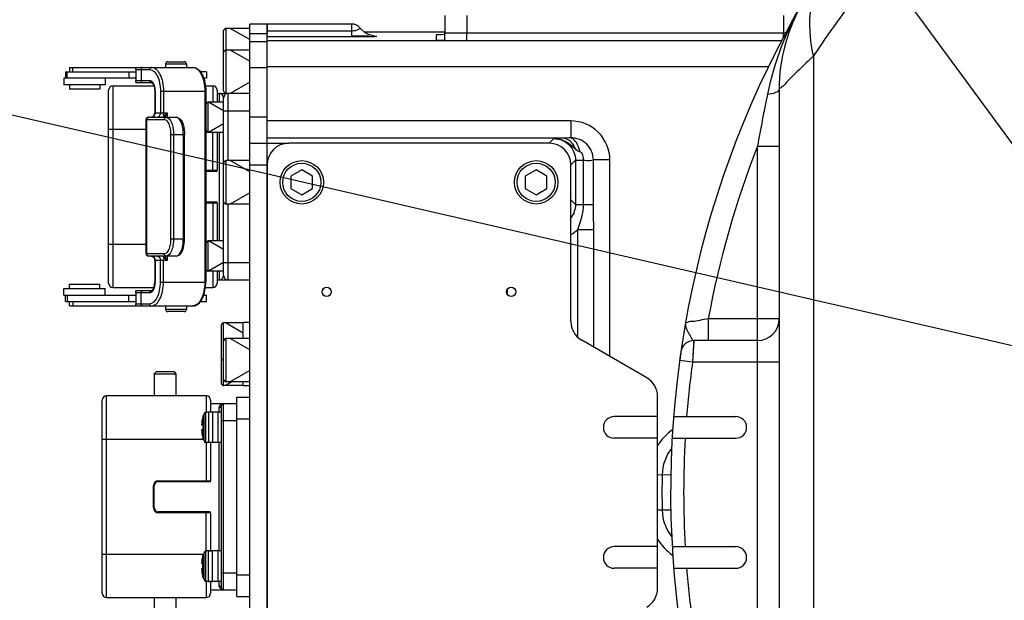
# Model space of a CAD drawing. Header units: millimetres. Extents: x 0 to 9512, y 0 to 6728.
# Tile 44 of 119: x 4498 to 4725, y 1335 to 1468. Entities that reach past the tile are written whole.
import ezdxf

# ---------------------------------------------------------------- set-up
doc = ezdxf.new("R2010")
doc.units = ezdxf.units.MM
doc.header["$LTSCALE"] = 523.16
doc.layers.get('0').update_dxf_attribs({"linetype": 'CONTINUOUS'})
for name, color, linetype in [('304103000034DXF_CONTINUOUS_LINE', 7, 'CONTINUOUS'), ('304103000046DXF_CONTINUOUS_LINE', 7, 'CONTINUOUS'), ('304105000066DXF_CONTINUOUS_LINE', 7, 'CONTINUOUS'), ('304105000083DXF_CONTINUOUS_LINE', 7, 'CONTINUOUS'), ('304105000239DXF_CONTINUOUS_LINE', 7, 'CONTINUOUS'), ('304105000241DXF_CONTINUOUS_LINE', 7, 'CONTINUOUS'), ('304105000338DXF_CONTINUOUS_LINE', 7, 'CONTINUOUS'), ('304106000002DXF_CONTINUOUS_LINE', 7, 'CONTINUOUS'), ('304106000031DXF_CONTINUOUS_LINE', 7, 'CONTINUOUS'), ('304110000234DXF_CONTINUOUS_LINE', 7, 'CONTINUOUS'), ('304204000093DXF_CONTINUOUS_LINE', 7, 'CONTINUOUS'), ('501023000017DXF_CONTINUOUS_LINE', 7, 'CONTINUOUS'), ('501023000027DXF_CONTINUOUS_LINE', 7, 'CONTINUOUS'), ('501023000069DXF_CONTINUOUS_LINE', 7, 'CONTINUOUS'), ('运动范围_DXF_DIMENSION', 7, 'CONTINUOUS')]:
    doc.layers.add(name, color=color, linetype=linetype)
doc.styles.get("Standard").update_dxf_attribs({"font": 'txt', "width": 0.7})
doc.dimstyles.new('DIMSTYLE_18', dxfattribs={"dimtxt": 80, "dimasz": 48, "dimexe": 1, "dimexo": 0, "dimgap": 5, "dimtad": 0, "dimtih": 1, "dimtoh": 1, "dimdec": 1, "dimdsep": 46, "dimtxsty": 'Standard', "dimblk": '_FILLED', "dimblk1": '_FILLED', "dimblk2": '_FILLED', "dimcen": 0.09, "dimclrt": 5, "dimazin": 2, "dimtp": 0.5, "dimtm": 0.5, "dimtfac": 1, "dimtdec": 65535, "dimtofl": 0, "dimtmove": 0, "dimatfit": 3, "dimldrblk": '_FILLED', "dimfxl": 0, "dimtolj": 1, "dimarcsym": 0})

# ---------------------------------------------------------------- blocks, each defined once
blk = doc.blocks.new('*D31')
at = {"layer": '运动范围_DXF_DIMENSION', "color": 2, "linetype": 'Continuous', "transparency": 16777216}
for start, end in [(287.44548, 360), (193, 261.80631)]:
    blk.add_arc((4873.14, 1359.38), 660.06, start, end, dxfattribs=at)
for points in [[(5539.45, 1311.12), (5533.2, 1359.38), (5523.46, 1311.71)], [(4250.21, 1166.64), (4230, 1210.9), (4234.76, 1162.47)]]:
    blk.add_solid(points, dxfattribs=at)
blk = doc.blocks.new('_FILLED')
at = {"color": 0, "linetype": 'ByBlock'}
blk.add_solid([(0, 0), (-1, 0.1667), (-1, -0.1667)], dxfattribs=at)
blk = doc.blocks.new('*D32')
at = {"layer": '运动范围_DXF_DIMENSION', "color": 2, "linetype": 'Continuous', "transparency": 16777216}
for start, end in [(96.57992, 167), (0, 73.31154)]:
    blk.add_arc((4873.14, 1359.38), 726.7, start, end, dxfattribs=at)
for points in [[(4169.67, 1571.3), (4165.06, 1522.86), (4185.13, 1567.19)], [(5590.26, 1407.09), (5599.84, 1359.38), (5606.25, 1407.62)]]:
    blk.add_solid(points, dxfattribs=at)

msp = doc.modelspace()

# ---------------------------------------------------------------- linework, layer by layer
at = {"color": 2, "linetype": 'Continuous'}
msp.add_line((4873.138, 1359.384), (2923.423, 1809.511), dxfattribs=at)
msp.add_circle((4873.138, 1359.384), 460.97, dxfattribs=at)
at = {"layer": '304103000034DXF_CONTINUOUS_LINE', "color": 9, "linetype": 'Continuous'}
for p, q in [((4699.944, 1476.365), (4727.104, 1439.422)), ((4681.087, 1460.025), (4681.087, 1258.743)), ((4668.138, 1279.54), (4668.138, 1439.227)), ((4668.138, 1439.227), (4673.138, 1439.227)), ((4656.805, 1399.384), (4656.805, 1394.384)), ((4673.138, 1399.384), (4656.805, 1399.384)), ((4653.456, 1394.384), (4653.174, 1389.384)), ((4653.259, 1390.93), (4653.174, 1389.384)), ((4653.174, 1389.384), (4650.202, 1389.789)), ((4673.138, 1389.384), (4653.174, 1389.384))]:
    msp.add_line(p, q, dxfattribs=at)
at = {"layer": '304103000034DXF_CONTINUOUS_LINE', "color": 7, "linetype": 'Continuous'}
for p, q in [((4673.138, 1452.255), (4673.138, 1266.513)), ((4668.138, 1394.384), (4653.456, 1394.384)), ((4648.819, 1376.884), (4663.138, 1376.884)), ((4648.485, 1371.884), (4663.138, 1371.884)), ((4648.485, 1346.884), (4663.138, 1346.884)), ((4648.819, 1341.884), (4663.138, 1341.884))]:
    msp.add_line(p, q, dxfattribs=at)
at = {"layer": '304103000034DXF_CONTINUOUS_LINE', "color": 9, "linetype": 'Continuous'}
msp.add_lwpolyline([(4653.442, 1394.14), (4653.401, 1393.43), (4653.259, 1390.93)], dxfattribs=at)
at = {"layer": '304103000034DXF_CONTINUOUS_LINE', "color": 7, "linetype": 'Continuous'}
for centre, radius, start, end in [((4873.138, 1359.384), 225, 72.65327, 219.29549), ((4713.138, 1452.255), 40, 149.86728, 180), ((4668.138, 1399.384), 5, 270, 360), ((4653.456, 1391.384), 3, 89.99714, 171.71225), ((4663.138, 1374.384), 2.5, 270, 90), ((4663.138, 1344.384), 2.5, 270, 90)]:
    msp.add_arc(centre, radius, start, end, dxfattribs=at)
at = {"layer": '304103000034DXF_CONTINUOUS_LINE', "color": 9, "linetype": 'Continuous'}
for centre, radius, start, end in [((5239.102, 1335.742), 580.267, 168.52182, 169.726807), ((4873.138, 1359.384), 220, 158.72004, 169.52432), ((4873.138, 1359.384), 222, 172.23357, 175.47875), ((4873.138, 1359.384), 222, 176.77218, 183.22782), ((4873.138, 1359.384), 222, 184.52125, 187.76643)]:
    msp.add_arc(centre, radius, start, end, dxfattribs=at)
for points, knots in [([(4681.087, 1460.025), (4680.203, 1463.779), (4679.695, 1471.456), (4682.369, 1478.738), (4684.344, 1481.785)], [0, 0, 0, 0, 0.5150714, 1, 1, 1, 1]), ([(4695.93, 1479.867), (4694.642, 1478.367), (4689.361, 1472.011), (4684.507, 1465.299), (4681.087, 1460.025)], [0, 0, 0, 0, 0.2392624, 1, 1, 1, 1]), ([(4681.087, 1460.025), (4679.953, 1458.972), (4678.028, 1457.079), (4675.404, 1454.739), (4674.183, 1453.05), (4673.182, 1452.502), (4673.138, 1452.255)], [0, 0, 0, 0, 0.4174976, 0.733618, 0.9321702, 1, 1, 1, 1]), ([(4670.44, 1451.212), (4671.108, 1451.293), (4671.945, 1451.415), (4673.138, 1451.938), (4673.138, 1452.255)], [0, 0, 0, 0, 0.6799604, 1, 1, 1, 1]), ([(4651.567, 1398.514), (4651.414, 1397.652), (4652.189, 1396.322), (4652.827, 1395.116), (4653.226, 1394.384), (4653.457, 1394.384)], [0, 0, 0, 0, 0.5694781, 0.850056, 1, 1, 1, 1]), ([(4656.805, 1399.384), (4656.154, 1399.272), (4654.985, 1399.109), (4653.212, 1398.681), (4652.458, 1398.837), (4651.541, 1398.375), (4651.566, 1398.514)], [0, 0, 0, 0, 0.3731255, 0.6965201, 0.9196638, 1, 1, 1, 1])]:
    msp.add_open_spline(points, degree=3, knots=knots, dxfattribs=at)
msp.add_open_spline([(4678.543, 1472.335), (4674.758, 1465.812), (4671.94, 1458.602), (4670.44, 1451.212)], degree=3, dxfattribs=at)
at = {"layer": '304103000046DXF_CONTINUOUS_LINE', "color": 7, "linetype": 'Continuous'}
for p, q in [((4555.138, 1439.421), (4555.138, 1467.384)), ((4574.638, 1467.384), (4555.138, 1467.384)), ((4577.444, 1465.617), (4596.138, 1465.617)), ((4594.138, 1464.868), (4594.138, 1463.698)), ((4599.138, 1463.611), (4673.824, 1463.611)), ((4555.138, 1439.884), (4560.138, 1439.884))]:
    msp.add_line(p, q, dxfattribs=at)
at = {"layer": '304103000046DXF_CONTINUOUS_LINE', "color": 9, "linetype": 'Continuous'}
for p, q in [((4574.638, 1465.769), (4555.138, 1465.769)), ((4574.638, 1464.424), (4574.638, 1467.384)), ((4574.638, 1464.424), (4555.138, 1464.424)), ((4673.757, 1463.487), (4555.138, 1463.487)), ((4670.735, 1457.488), (4555.138, 1457.488)), ((4625.138, 1445.037), (4555.138, 1445.037)), ((4625.138, 1445.037), (4625.138, 1441.142)), ((4623.318, 1441.037), (4555.138, 1441.037)), ((4620.138, 1439.884), (4621.224, 1440.967)), ((4625.138, 1434.885), (4626.221, 1435.969)), ((4626.221, 1435.969), (4626.221, 1425.799)), ((4626.221, 1435.968), (4628.065, 1435.968)), ((4628.065, 1425.8), (4628.065, 1435.968)), ((4630.332, 1425.8), (4630.332, 1436.035)), ((4634.138, 1436.035), (4630.332, 1436.035)), ((4634.138, 1390.735), (4634.138, 1436.035)), ((4625.138, 1426.883), (4626.221, 1425.799)), ((4626.221, 1425.8), (4628.065, 1425.8)), ((4628.065, 1425.8), (4630.332, 1425.8)), ((4626.721, 1395.191), (4626.721, 1419.992)), ((4626.721, 1419.992), (4630.43, 1419.992)), ((4630.43, 1392.876), (4630.43, 1419.992)), ((4610.429, 1406.024), (4610.429, 1405.243)), ((4645.138, 1363.497), (4648.251, 1363.44)), ((4648.25, 1355.327), (4645.138, 1355.271))]:
    msp.add_line(p, q, dxfattribs=at)
at = {"layer": '304103000046DXF_CONTINUOUS_LINE', "color": 7, "linetype": 'Continuous'}
msp.add_lwpolyline([(4579.809, 1464.609), (4579.871, 1464.605), (4579.847, 1464.608), (4579.556, 1464.651), (4579.015, 1464.785), (4578.312, 1465.063), (4577.564, 1465.512), (4576.869, 1466.123), (4576.594, 1466.441)], dxfattribs=at)
for centre, radius, start, end in [((4574.638, 1464.884), 2.5, 38.51354, 90), ((4656.173, 1363.298), 10, 141.29954, 178.96658), ((4873.138, 1359.384), 227, 178.96658, 181.03342), ((4656.173, 1355.47), 10, 181.03342, 218.70054)]:
    msp.add_arc(centre, radius, start, end, dxfattribs=at)
at = {"layer": '304103000046DXF_CONTINUOUS_LINE', "color": 9, "linetype": 'Continuous'}
for centre, radius, start, end in [((4621.203, 1425.827), 8.031, 299.35783, 313.39858), ((4656.173, 1363.298), 13, 125.75869, 148.53184), ((4656.173, 1355.47), 13, 211.46916, 234.24093)]:
    msp.add_arc(centre, radius, start, end, dxfattribs=at)
at = {"layer": '304103000046DXF_CONTINUOUS_LINE', "color": 7, "linetype": 'Continuous'}
for centre, start_param, end_param in [((4599.138, 1464.868), 2.2140382, 3.1415927), ((4599.138, 1463.698), -3.1415927, -1.5707963)]:
    msp.add_ellipse(centre, major_axis=(5, 0), ratio=0.0174551, start_param=start_param, end_param=end_param, dxfattribs=at)
at = {"layer": '304103000046DXF_CONTINUOUS_LINE', "color": 9, "linetype": 'Continuous'}
for points, knots in [([(4576.594, 1466.441), (4576.677, 1466.335), (4575.637, 1465.839), (4575.208, 1465.769), (4574.638, 1465.769)], [0, 0, 0, 0, 0.1910512, 1, 1, 1, 1]), ([(4574.638, 1464.681), (4575.007, 1464.681), (4576.32, 1464.678), (4577.633, 1464.668), (4578.577, 1464.649)], [0, 0, 0, 0, 0.281012, 1, 1, 1, 1]), ([(4578.443, 1464.453), (4578.175, 1464.448), (4576.906, 1464.43), (4575.637, 1464.424), (4574.638, 1464.424)], [0, 0, 0, 0, 0.2119165, 1, 1, 1, 1]), ([(4579.805, 1464.616), (4580.016, 1464.607), (4581.295, 1464.421), (4579.106, 1464.465), (4578.443, 1464.453)], [0, 0, 0, 0, 0.2408489, 1, 1, 1, 1]), ([(4634.138, 1436.035), (4634.138, 1438.331), (4632.218, 1443.115), (4627.434, 1445.037), (4625.138, 1445.037)], [0, 0, 0, 0, 0.5000043, 1, 1, 1, 1]), ([(4626.192, 1438.504), (4625.504, 1439.132), (4624.114, 1440.453), (4622.179, 1440.971), (4621.222, 1440.967)], [0, 0, 0, 0, 0.4932811, 1, 1, 1, 1]), ([(4623.318, 1441.037), (4623.098, 1441.032), (4622.399, 1441.016), (4621.701, 1440.99), (4621.224, 1440.967)], [0, 0, 0, 0, 0.3157662, 1, 1, 1, 1]), ([(4621.224, 1440.967), (4622.499, 1440.967), (4625.155, 1439.9), (4626.221, 1437.244), (4626.221, 1435.969)], [0, 0, 0, 0, 0.4999999, 1, 1, 1, 1]), ([(4626.192, 1438.504), (4626.079, 1438.861), (4625.566, 1440.07), (4624.266, 1441.024), (4623.318, 1441.037)], [0, 0, 0, 0, 0.2830998, 1, 1, 1, 1]), ([(4630.332, 1436.035), (4630.332, 1437.353), (4629.22, 1440.1), (4626.453, 1441.166), (4625.138, 1441.142)], [0, 0, 0, 0, 0.5003079, 1, 1, 1, 1]), ([(4627.245, 1437.936), (4627.165, 1438.32), (4626.81, 1439.542), (4626.002, 1440.854), (4625.138, 1441.142)], [0, 0, 0, 0, 0.3008949, 1, 1, 1, 1]), ([(4628.065, 1435.968), (4628.317, 1435.958), (4629.07, 1435.949), (4629.84, 1435.921), (4630.332, 1436.035)], [0, 0, 0, 0, 0.3326889, 1, 1, 1, 1])]:
    msp.add_open_spline(points, degree=3, knots=knots, dxfattribs=at)
for points in [[(4625.138, 1441.142), (4624.532, 1441.095), (4623.926, 1441.044), (4623.318, 1441.037)], [(4627.245, 1437.936), (4626.865, 1438.018), (4626.445, 1438.216), (4626.257, 1438.556)], [(4628.065, 1435.968), (4628.078, 1436.678), (4627.941, 1437.793), (4627.245, 1437.936)], [(4626.221, 1425.799), (4626.221, 1424.719), (4625.833, 1423.588), (4625.171, 1422.734)], [(4626.721, 1419.991), (4627.473, 1421.831), (4628.065, 1423.813), (4628.065, 1425.8)], [(4630.43, 1419.992), (4630.426, 1421.928), (4630.327, 1423.864), (4630.332, 1425.8)]]:
    msp.add_open_spline(points, degree=3, dxfattribs=at)
at = {"layer": '304105000066DXF_CONTINUOUS_LINE', "color": 7, "linetype": 'Continuous'}
for p, q in [((4549.638, 1394.884), (4549.638, 1398.584)), ((4551.138, 1398.584), (4549.638, 1398.584)), ((4549.638, 1383.934), (4549.638, 1384.884)), ((4551.138, 1383.934), (4549.638, 1383.934))]:
    msp.add_line(p, q, dxfattribs=at)
at = {"layer": '304105000083DXF_CONTINUOUS_LINE', "color": 7, "linetype": 'Continuous'}
for p, q in [((4596.138, 1469.384), (4596.138, 1465.384)), ((4596.138, 1465.384), (4674.783, 1465.384))]:
    msp.add_line(p, q, dxfattribs=at)
at = {"layer": '304105000083DXF_CONTINUOUS_LINE', "color": 9, "linetype": 'Continuous'}
for p, q in [((4601.138, 1469.384), (4601.138, 1465.384)), ((4674.138, 1469.384), (4674.138, 1465.384))]:
    msp.add_line(p, q, dxfattribs=at)
at = {"layer": '304105000239DXF_CONTINUOUS_LINE', "color": 7, "linetype": 'Continuous'}
msp.add_arc((4873.138, 1359.384), 225, 171.713, 172.23386, dxfattribs=at)
at = {"layer": '304105000241DXF_CONTINUOUS_LINE', "color": 7, "linetype": 'Continuous'}
for p, q in [((4620.138, 1439.884), (4560.138, 1439.884)), ((4555.138, 1434.884), (4555.138, 1283.884)), ((4625.138, 1398.818), (4625.138, 1434.884)), ((4642.638, 1385.827), (4627.638, 1394.487)), ((4645.138, 1337.271), (4645.138, 1381.497)), ((4645.138, 1376.884), (4635.138, 1376.884)), ((4645.138, 1371.884), (4635.138, 1371.884)), ((4645.138, 1346.884), (4635.138, 1346.884)), ((4645.138, 1341.884), (4635.138, 1341.884))]:
    msp.add_line(p, q, dxfattribs=at)
for centre in [(4568.888, 1405.634), (4611.388, 1405.634)]:
    msp.add_circle(centre, 1.05, dxfattribs=at)
for centre, radius, start, end in [((4560.138, 1434.884), 5, 90, 180), ((4620.138, 1434.884), 5, 0, 90), ((4630.138, 1398.818), 5, 180, 240), ((4640.138, 1381.497), 5, 0, 60), ((4635.138, 1374.384), 2.5, 90, 270), ((4635.138, 1344.384), 2.5, 90, 270), ((4640.138, 1337.271), 5, 300, 360)]:
    msp.add_arc(centre, radius, start, end, dxfattribs=at)
at = {"layer": '304105000338DXF_CONTINUOUS_LINE', "color": 7, "linetype": 'Continuous'}
for p, q in [((4555.138, 1467.384), (4551.138, 1467.384)), ((4551.138, 1251.384), (4551.138, 1467.383)), ((4555.138, 1467.383), (4555.138, 1465.202)), ((4551.138, 1463.384), (4555.138, 1463.384)), ((4555.138, 1441.641), (4555.138, 1460.45)), ((4551.138, 1439.884), (4555.138, 1439.884)), ((4555.138, 1279.347), (4555.138, 1439.421))]:
    msp.add_line(p, q, dxfattribs=at)
at = {"layer": '304105000338DXF_CONTINUOUS_LINE', "color": 9, "linetype": 'Continuous'}
for p, q in [((4551.138, 1465.202), (4555.138, 1465.202)), ((4551.138, 1457.384), (4555.138, 1457.384)), ((4555.138, 1445.884), (4551.138, 1445.884)), ((4551.138, 1434.884), (4555.138, 1434.884))]:
    msp.add_line(p, q, dxfattribs=at)
at = {"layer": '304106000002DXF_CONTINUOUS_LINE', "color": 7, "linetype": 'Continuous'}
for p, q in [((4518.638, 1407.634), (4518.638, 1452.134)), ((4519.638, 1453.134), (4529.05, 1453.134)), ((4540.949, 1453.134), (4542.638, 1453.134)), ((4543.638, 1452.134), (4543.638, 1449.384)), ((4543.638, 1442.384), (4543.638, 1433.584)), ((4543.438, 1433.384), (4541.026, 1433.384)), ((4541.026, 1426.384), (4543.438, 1426.384)), ((4543.638, 1426.184), (4543.638, 1417.384)), ((4543.638, 1410.384), (4543.638, 1407.634)), ((4519.638, 1406.634), (4529.05, 1406.634)), ((4540.949, 1406.634), (4542.638, 1406.634)), ((4517.138, 1336.134), (4517.138, 1380.634)), ((4541.138, 1381.634), (4518.138, 1381.634)), ((4542.138, 1380.634), (4542.138, 1377.884)), ((4542.138, 1370.884), (4542.138, 1362.084)), ((4530.138, 1361.884), (4541.938, 1361.884)), ((4529.138, 1355.884), (4529.138, 1360.884)), ((4541.938, 1354.884), (4530.138, 1354.884)), ((4542.138, 1354.684), (4542.138, 1345.884)), ((4542.138, 1338.884), (4542.138, 1336.134)), ((4518.138, 1335.134), (4541.138, 1335.134))]:
    msp.add_line(p, q, dxfattribs=at)
at = {"layer": '304106000002DXF_CONTINUOUS_LINE', "color": 9, "linetype": 'Continuous'}
for p, q in [((4519.638, 1406.634), (4519.638, 1453.134)), ((4542.638, 1453.134), (4542.638, 1449.384)), ((4518.638, 1443.134), (4527.264, 1443.134)), ((4541.026, 1443.134), (4541.138, 1443.134)), ((4542.638, 1433.384), (4542.638, 1442.384)), ((4543.638, 1433.584), (4541.026, 1433.584)), ((4541.026, 1426.184), (4543.638, 1426.184)), ((4542.638, 1426.384), (4542.638, 1417.384)), ((4518.638, 1416.634), (4527.264, 1416.634)), ((4541.026, 1416.634), (4541.138, 1416.634)), ((4542.638, 1410.384), (4542.638, 1406.634)), ((4518.138, 1335.134), (4518.138, 1381.634)), ((4541.138, 1381.634), (4541.138, 1377.884)), ((4517.138, 1371.634), (4540.449, 1371.634)), ((4541.138, 1370.884), (4541.138, 1361.884)), ((4530.138, 1362.084), (4530.138, 1361.884)), ((4530.138, 1362.084), (4542.138, 1362.084)), ((4528.938, 1355.884), (4528.938, 1360.884)), ((4528.938, 1360.884), (4529.138, 1360.884)), ((4528.938, 1355.884), (4529.138, 1355.884)), ((4530.138, 1354.684), (4530.138, 1354.884)), ((4542.138, 1354.684), (4530.138, 1354.684)), ((4541.138, 1345.884), (4541.138, 1354.884)), ((4517.138, 1345.134), (4540.449, 1345.134)), ((4541.138, 1338.884), (4541.138, 1335.134))]:
    msp.add_line(p, q, dxfattribs=at)
at = {"layer": '304106000002DXF_CONTINUOUS_LINE', "color": 7, "linetype": 'Continuous'}
for centre, radius, start, end in [((4519.638, 1452.134), 1, 90, 180), ((4542.638, 1452.134), 1, 0, 90), ((4543.438, 1433.584), 0.2, 270, 360), ((4543.438, 1426.184), 0.2, 0, 90), ((4519.638, 1407.634), 1, 180, 270), ((4542.638, 1407.634), 1, 270, 360), ((4518.138, 1380.634), 1, 90, 180), ((4541.138, 1380.634), 1, 0, 90), ((4530.138, 1360.884), 1, 90, 180), ((4541.938, 1362.084), 0.2, 270, 360), ((4530.138, 1355.884), 1, 180, 270), ((4541.938, 1354.684), 0.2, 0, 90), ((4518.138, 1336.134), 1, 180, 270), ((4541.138, 1336.134), 1, 270, 360)]:
    msp.add_arc(centre, radius, start, end, dxfattribs=at)
at = {"layer": '304106000002DXF_CONTINUOUS_LINE', "color": 9, "linetype": 'Continuous'}
for centre, start, end in [((4530.138, 1360.884), 90, 180), ((4530.138, 1355.884), 180, 270)]:
    msp.add_arc(centre, 1.2, start, end, dxfattribs=at)
at = {"layer": '304106000031DXF_CONTINUOUS_LINE', "color": 7, "linetype": 'Continuous'}
for p, q in [((4596.138, 1463.629), (4596.138, 1465.384)), ((4596.138, 1465.384), (4674.783, 1465.384))]:
    msp.add_line(p, q, dxfattribs=at)
at = {"layer": '304106000031DXF_CONTINUOUS_LINE', "color": 9, "linetype": 'Continuous'}
for p, q in [((4601.138, 1463.611), (4601.138, 1465.384)), ((4674.138, 1464.191), (4674.138, 1465.384))]:
    msp.add_line(p, q, dxfattribs=at)
at = {"layer": '304110000234DXF_CONTINUOUS_LINE', "color": 7, "linetype": 'Continuous'}
for p, q in [((4529.638, 1387.234), (4529.138, 1386.734)), ((4529.138, 1386.734), (4529.138, 1381.634)), ((4529.138, 1386.734), (4534.138, 1386.734)), ((4529.638, 1387.234), (4533.638, 1387.234)), ((4533.638, 1387.234), (4534.138, 1386.734)), ((4534.138, 1386.734), (4534.138, 1381.634)), ((4542.138, 1379.884), (4548.138, 1379.884)), ((4548.138, 1335.384), (4548.138, 1381.384)), ((4548.138, 1381.384), (4551.138, 1381.384)), ((4542.538, 1377.884), (4541.609, 1377.884)), ((4543.838, 1370.884), (4543.838, 1377.884)), ((4544.638, 1377.884), (4543.838, 1377.884)), ((4544.638, 1337.384), (4544.638, 1379.384)), ((4540.028, 1374.984), (4540.334, 1374.984)), ((4540.363, 1376.955), (4540.314, 1376.784)), ((4540.314, 1376.784), (4540.334, 1376.784)), ((4540.334, 1373.784), (4540.028, 1373.784)), ((4540.363, 1371.812), (4540.314, 1371.984)), ((4540.334, 1371.984), (4540.314, 1371.984)), ((4542.538, 1370.884), (4541.609, 1370.884)), ((4544.638, 1370.884), (4543.838, 1370.884)), ((4541.609, 1345.884), (4542.538, 1345.884)), ((4543.838, 1338.884), (4543.838, 1345.884)), ((4544.638, 1345.884), (4543.838, 1345.884)), ((4540.314, 1344.784), (4540.363, 1344.955)), ((4540.314, 1344.784), (4540.334, 1344.784)), ((4540.028, 1342.984), (4540.334, 1342.984)), ((4540.334, 1341.784), (4540.028, 1341.784)), ((4540.314, 1339.984), (4540.363, 1339.812)), ((4540.334, 1339.984), (4540.314, 1339.984)), ((4541.609, 1338.884), (4542.538, 1338.884)), ((4544.638, 1338.884), (4543.838, 1338.884)), ((4548.138, 1336.884), (4542.138, 1336.884)), ((4529.138, 1335.134), (4529.138, 1330.034)), ((4534.138, 1335.134), (4534.138, 1330.034)), ((4548.138, 1335.384), (4551.138, 1335.384))]:
    msp.add_line(p, q, dxfattribs=at)
at = {"layer": '304110000234DXF_CONTINUOUS_LINE', "color": 9, "linetype": 'Continuous'}
for p, q in [((4545.138, 1336.884), (4545.138, 1379.884)), ((4541.609, 1377.884), (4541.609, 1370.884)), ((4542.538, 1377.884), (4542.538, 1370.884)), ((4544.138, 1377.884), (4544.138, 1378.961)), ((4540.363, 1376.955), (4540.363, 1371.812)), ((4548.138, 1375.884), (4544.638, 1375.884)), ((4548.138, 1376.384), (4551.138, 1376.384)), ((4544.138, 1345.884), (4544.138, 1370.884)), ((4541.609, 1338.884), (4541.609, 1345.884)), ((4542.538, 1338.884), (4542.538, 1345.884)), ((4540.363, 1339.812), (4540.363, 1344.955)), ((4544.138, 1337.807), (4544.138, 1338.884)), ((4544.638, 1340.884), (4548.138, 1340.884)), ((4548.138, 1340.384), (4551.138, 1340.384))]:
    msp.add_line(p, q, dxfattribs=at)
at = {"layer": '304110000234DXF_CONTINUOUS_LINE', "color": 7, "linetype": 'Continuous'}
for centre, radius, start, end in [((4545.138, 1379.384), 0.5, 90, 180), ((4541.609, 1376.584), 1.3, 139.03751, 163.39845), ((4548.988, 1374.384), 8.98, 164.49864, 176.16891), ((4548.988, 1374.384), 8.674, 176.0336, 183.9664), ((4548.988, 1374.384), 8.98, 183.83109, 195.50136), ((4541.609, 1372.184), 1.3, 196.60155, 220.96249), ((4548.988, 1342.384), 8.98, 164.49864, 176.16891), ((4541.609, 1344.584), 1.3, 139.03753, 163.39845), ((4548.988, 1342.384), 8.98, 183.83109, 195.50136), ((4548.988, 1342.384), 8.674, 176.0336, 183.9664), ((4541.609, 1340.184), 1.3, 196.60155, 220.96247), ((4545.138, 1337.384), 0.5, 180, 270)]:
    msp.add_arc(centre, radius, start, end, dxfattribs=at)
at = {"layer": '304110000234DXF_CONTINUOUS_LINE', "color": 9, "linetype": 'Continuous'}
for points, knots in [([(4544.138, 1378.961), (4544.138, 1379.031), (4544.168, 1379.282), (4544.314, 1379.512), (4544.45, 1379.631)], [0, 0, 0, 0, 0.2787855, 1, 1, 1, 1]), ([(4544.638, 1379.384), (4544.638, 1379.273), (4544.511, 1379.034), (4544.263, 1378.961), (4544.138, 1378.961)], [0, 0, 0, 0, 0.4706394, 1, 1, 1, 1]), ([(4544.448, 1337.139), (4544.404, 1337.177), (4544.231, 1337.357), (4544.138, 1337.616), (4544.138, 1337.807)], [0, 0, 0, 0, 0.2327416, 1, 1, 1, 1]), ([(4544.638, 1337.384), (4544.638, 1337.495), (4544.511, 1337.734), (4544.263, 1337.807), (4544.138, 1337.807)], [0, 0, 0, 0, 0.4706398, 1, 1, 1, 1])]:
    msp.add_open_spline(points, degree=3, knots=knots, dxfattribs=at)
for points in [[(4544.45, 1379.631), (4544.634, 1379.792), (4544.893, 1379.884), (4545.138, 1379.884)], [(4545.138, 1336.884), (4544.893, 1336.884), (4544.632, 1336.977), (4544.448, 1337.139)]]:
    msp.add_open_spline(points, degree=3, dxfattribs=at)
at = {"layer": '304204000093DXF_CONTINUOUS_LINE', "color": 7, "linetype": 'Continuous'}
for p, q in [((4509.585, 1457.384), (4509.585, 1456.384)), ((4509.585, 1457.384), (4538.637, 1457.384)), ((4524.876, 1456.884), (4524.876, 1454.384)), ((4531.738, 1458.184), (4531.738, 1457.384)), ((4532.238, 1458.684), (4536.038, 1458.684)), ((4536.538, 1458.184), (4536.538, 1457.384)), ((4538.638, 1457.384), (4538.638, 1457.267)), ((4508.335, 1454.884), (4508.335, 1453.384)), ((4524.876, 1454.884), (4508.335, 1454.884)), ((4508.685, 1456.384), (4508.685, 1454.884)), ((4508.686, 1456.384), (4524.876, 1456.384)), ((4517.835, 1454.884), (4517.835, 1453.384)), ((4541.163, 1456.384), (4539.753, 1456.384)), ((4541.163, 1454.884), (4540.536, 1454.884)), ((4541.164, 1456.384), (4541.164, 1454.884)), ((4517.835, 1453.384), (4508.335, 1453.384)), ((4509.585, 1453.384), (4509.585, 1452.384)), ((4516.585, 1452.384), (4509.585, 1452.384)), ((4516.585, 1453.384), (4516.585, 1452.384)), ((4524.936, 1453.884), (4528.5, 1453.884)), ((4529.25, 1451.884), (4529.25, 1446.884)), ((4541.026, 1451.884), (4541.026, 1407.884)), ((4543.638, 1451.384), (4545.738, 1451.384)), ((4545.138, 1435.284), (4545.138, 1450.384)), ((4527.264, 1414.384), (4527.264, 1445.384)), ((4527.764, 1445.884), (4534.156, 1445.884)), ((4536.135, 1417.884), (4536.135, 1441.884)), ((4545.138, 1409.384), (4545.138, 1426.484)), ((4534.156, 1413.884), (4527.764, 1413.884)), ((4529.25, 1412.884), (4529.25, 1407.884)), ((4509.585, 1406.384), (4509.585, 1407.384)), ((4509.586, 1407.384), (4516.585, 1407.384)), ((4516.585, 1406.384), (4516.585, 1407.384)), ((4543.638, 1408.384), (4551.138, 1408.384)), ((4508.335, 1404.884), (4508.335, 1406.384)), ((4508.335, 1406.384), (4517.835, 1406.384)), ((4508.336, 1404.884), (4524.876, 1404.884)), ((4508.685, 1403.384), (4508.685, 1404.884)), ((4517.835, 1404.884), (4517.835, 1406.384)), ((4524.876, 1405.384), (4524.876, 1402.884)), ((4528.5, 1405.884), (4524.936, 1405.884)), ((4540.536, 1404.884), (4541.163, 1404.884)), ((4541.164, 1403.384), (4541.164, 1404.884)), ((4508.685, 1403.384), (4524.876, 1403.384)), ((4509.585, 1402.384), (4509.585, 1403.384)), ((4509.585, 1402.384), (4538.637, 1402.384)), ((4531.738, 1402.384), (4531.738, 1401.584)), ((4536.538, 1402.384), (4536.538, 1401.584)), ((4538.638, 1402.384), (4538.638, 1402.501)), ((4539.753, 1403.384), (4541.163, 1403.384)), ((4536.038, 1401.084), (4532.238, 1401.084))]:
    msp.add_line(p, q, dxfattribs=at)
at = {"layer": '304204000093DXF_CONTINUOUS_LINE', "color": 9, "linetype": 'Continuous'}
for p, q in [((4510.407, 1456.384), (4510.407, 1457.384)), ((4524.876, 1456.884), (4528.067, 1456.884)), ((4526.103, 1456.884), (4526.103, 1454.384)), ((4531.738, 1458.184), (4536.538, 1458.184)), ((4538.633, 1457.268), (4538.633, 1457.384)), ((4509.08, 1454.884), (4509.08, 1456.384)), ((4523.297, 1456.384), (4523.297, 1454.884)), ((4524.876, 1454.384), (4528.067, 1454.384)), ((4529.317, 1451.884), (4529.25, 1451.884)), ((4529.317, 1451.884), (4529.317, 1446.884)), ((4530.567, 1451.884), (4530.567, 1446.884)), ((4530.567, 1451.884), (4541.026, 1451.884)), ((4531.25, 1451.884), (4531.25, 1446.884)), ((4540.776, 1451.884), (4540.776, 1407.884)), ((4544.138, 1451.384), (4544.138, 1449.384)), ((4546.138, 1435.884), (4546.138, 1451.384)), ((4527.264, 1445.384), (4531.437, 1445.384)), ((4527.404, 1414.384), (4527.404, 1445.384)), ((4529.25, 1446.884), (4532.145, 1446.884)), ((4532.145, 1446.884), (4532.145, 1445.884)), ((4545.138, 1447.384), (4551.138, 1447.384)), ((4532.916, 1441.884), (4532.916, 1417.884)), ((4532.916, 1441.884), (4536.135, 1441.884)), ((4533.581, 1441.884), (4533.581, 1417.884)), ((4535.846, 1417.884), (4535.846, 1441.884)), ((4544.138, 1442.384), (4544.138, 1417.384)), ((4546.138, 1408.384), (4546.138, 1425.884)), ((4532.916, 1417.884), (4536.135, 1417.884)), ((4531.437, 1414.384), (4527.264, 1414.384)), ((4532.145, 1413.884), (4532.145, 1412.884)), ((4532.145, 1412.884), (4529.25, 1412.884)), ((4529.317, 1412.884), (4529.317, 1407.884)), ((4530.567, 1407.884), (4530.567, 1412.884)), ((4531.25, 1407.884), (4531.25, 1412.884)), ((4545.138, 1412.384), (4551.138, 1412.384)), ((4544.138, 1410.384), (4544.138, 1408.384)), ((4529.317, 1407.884), (4529.25, 1407.884)), ((4530.567, 1407.884), (4541.026, 1407.884)), ((4509.08, 1404.884), (4509.08, 1403.384)), ((4523.297, 1403.384), (4523.297, 1404.884)), ((4528.067, 1405.384), (4524.876, 1405.384)), ((4526.103, 1402.884), (4526.103, 1405.384)), ((4510.407, 1403.384), (4510.407, 1402.384)), ((4524.876, 1402.884), (4528.067, 1402.884)), ((4538.633, 1402.5), (4538.633, 1402.384)), ((4536.538, 1401.584), (4531.738, 1401.584))]:
    msp.add_line(p, q, dxfattribs=at)
at = {"layer": '304204000093DXF_CONTINUOUS_LINE', "color": 7, "linetype": 'Continuous'}
for centre, radius, start, end in [((4532.238, 1458.184), 0.5, 90, 180), ((4536.038, 1458.184), 0.5, 0, 90), ((4546.138, 1450.384), 1, 90, 180), ((4527.764, 1445.384), 0.5, 90, 180), ((4527.764, 1414.384), 0.5, 180, 270), ((4546.138, 1409.384), 1, 180, 270), ((4532.238, 1401.584), 0.5, 180, 270), ((4536.038, 1401.584), 0.5, 270, 360)]:
    msp.add_arc(centre, radius, start, end, dxfattribs=at)
at = {"layer": '304204000093DXF_CONTINUOUS_LINE', "color": 9, "linetype": 'Continuous'}
for centre, radius, start, end in [((4527.615, 1453.116), 1.425, 39.68332, 42.77808), ((4528.17, 1446.884), 1.147, 344.3774, 0.00212), ((4533.852, 1445.281), 2.24, 162.94077, 164.41837), ((4533.848, 1414.486), 2.236, 195.59294, 197.03387), ((4527.615, 1406.652), 1.425, 317.22211, 320.31692)]:
    msp.add_arc(centre, radius, start, end, dxfattribs=at)
at = {"layer": '304204000093DXF_CONTINUOUS_LINE', "color": 7, "linetype": 'Continuous'}
for points, knots in [([(4524.876, 1456.884), (4524.876, 1457.007), (4524.907, 1457.122), (4524.89, 1457.384), (4524.936, 1457.384)], [0, 0, 0, 0, 0.7290117, 1, 1, 1, 1]), ([(4538.026, 1457.384), (4538.469, 1457.384), (4539.429, 1456.968), (4540.338, 1455.631), (4540.902, 1453.884), (4541.026, 1452.572), (4541.026, 1451.884)], [0, 0, 0, 0, 0.1955099, 0.4230215, 0.6962473, 1, 1, 1, 1]), ([(4524.936, 1453.884), (4524.89, 1453.884), (4524.907, 1454.146), (4524.876, 1454.261), (4524.876, 1454.384)], [0, 0, 0, 0, 0.2709952, 1, 1, 1, 1]), ([(4528.5, 1453.884), (4528.561, 1453.884), (4528.76, 1453.746), (4529.144, 1453.113), (4529.25, 1452.403), (4529.25, 1451.884)], [0, 0, 0, 0, 0.0816124, 0.2987247, 1, 1, 1, 1]), ([(4528.451, 1445.884), (4528.654, 1445.884), (4529.112, 1446.141), (4529.25, 1446.626), (4529.25, 1446.884)], [0, 0, 0, 0, 0.4404722, 1, 1, 1, 1]), ([(4534.156, 1445.884), (4534.473, 1445.884), (4535.345, 1445.442), (4535.979, 1443.878), (4536.135, 1442.603), (4536.135, 1441.884)], [0, 0, 0, 0, 0.1976942, 0.5512078, 1, 1, 1, 1]), ([(4534.156, 1413.884), (4534.473, 1413.884), (4535.345, 1414.326), (4535.979, 1415.89), (4536.135, 1417.164), (4536.135, 1417.884)], [0, 0, 0, 0, 0.1976942, 0.5512078, 1, 1, 1, 1]), ([(4528.451, 1413.884), (4528.654, 1413.884), (4529.112, 1413.626), (4529.25, 1413.141), (4529.25, 1412.884)], [0, 0, 0, 0, 0.4404722, 1, 1, 1, 1]), ([(4528.5, 1405.884), (4528.561, 1405.884), (4528.76, 1406.022), (4529.144, 1406.655), (4529.25, 1407.364), (4529.25, 1407.884)], [0, 0, 0, 0, 0.0816124, 0.2987247, 1, 1, 1, 1]), ([(4538.026, 1402.384), (4538.469, 1402.384), (4539.429, 1402.799), (4540.338, 1404.136), (4540.902, 1405.884), (4541.026, 1407.196), (4541.026, 1407.884)], [0, 0, 0, 0, 0.1955099, 0.4230215, 0.6962473, 1, 1, 1, 1]), ([(4524.876, 1405.384), (4524.876, 1405.507), (4524.907, 1405.622), (4524.89, 1405.884), (4524.936, 1405.884)], [0, 0, 0, 0, 0.7290048, 1, 1, 1, 1]), ([(4524.936, 1402.384), (4524.89, 1402.384), (4524.907, 1402.646), (4524.876, 1402.761), (4524.876, 1402.884)], [0, 0, 0, 0, 0.2709883, 1, 1, 1, 1])]:
    msp.add_open_spline(points, degree=3, knots=knots, dxfattribs=at)
at = {"layer": '304204000093DXF_CONTINUOUS_LINE', "color": 9, "linetype": 'Continuous'}
for points, knots in [([(4526.536, 1457.384), (4526.422, 1457.384), (4526.18, 1457.26), (4526.103, 1457.009), (4526.103, 1456.884)], [0, 0, 0, 0, 0.4746814, 1, 1, 1, 1]), ([(4528.5, 1457.384), (4528.387, 1457.384), (4528.144, 1457.26), (4528.067, 1457.009), (4528.067, 1456.884)], [0, 0, 0, 0, 0.4746814, 1, 1, 1, 1]), ([(4528.067, 1456.884), (4528.832, 1456.884), (4529.917, 1455.591), (4530.437, 1453.754), (4530.567, 1452.525), (4530.567, 1451.884)], [0, 0, 0, 0, 0.3871995, 0.6756637, 1, 1, 1, 1]), ([(4528.5, 1457.384), (4529.342, 1457.384), (4530.535, 1455.962), (4531.107, 1453.942), (4531.25, 1452.589), (4531.25, 1451.884)], [0, 0, 0, 0, 0.3871994, 0.67566, 1, 1, 1, 1]), ([(4538.026, 1457.384), (4538.868, 1457.384), (4540.062, 1455.962), (4540.634, 1453.942), (4540.776, 1452.589), (4540.776, 1451.884)], [0, 0, 0, 0, 0.3871994, 0.67566, 1, 1, 1, 1]), ([(4526.103, 1454.384), (4526.103, 1454.259), (4526.18, 1454.008), (4526.422, 1453.884), (4526.536, 1453.884)], [0, 0, 0, 0, 0.5253186, 1, 1, 1, 1]), ([(4528.067, 1454.384), (4528.067, 1454.259), (4528.144, 1454.008), (4528.387, 1453.884), (4528.5, 1453.884)], [0, 0, 0, 0, 0.5253186, 1, 1, 1, 1]), ([(4528.067, 1454.384), (4528.229, 1454.384), (4528.455, 1454.285), (4528.618, 1454.13), (4528.661, 1454.084)], [0, 0, 0, 0, 0.7171182, 1, 1, 1, 1]), ([(4528.712, 1454.026), (4528.728, 1454.006), (4528.76, 1453.965), (4528.791, 1453.923), (4528.806, 1453.901)], [0, 0, 0, 0, 0.4918536, 1, 1, 1, 1]), ([(4528.806, 1453.901), (4528.891, 1453.776), (4529.214, 1453.151), (4529.317, 1452.432), (4529.317, 1451.884)], [0, 0, 0, 0, 0.2157803, 1, 1, 1, 1]), ([(4545.138, 1450.384), (4545.138, 1450.522), (4544.974, 1450.999), (4544.495, 1451.384), (4544.138, 1451.384)], [0, 0, 0, 0, 0.2785261, 1, 1, 1, 1]), ([(4529.275, 1446.575), (4529.222, 1446.385), (4529.018, 1446.036), (4528.632, 1445.884), (4528.451, 1445.884)], [0, 0, 0, 0, 0.52074, 1, 1, 1, 1]), ([(4529.701, 1445.884), (4529.927, 1445.884), (4530.413, 1446.133), (4530.567, 1446.633), (4530.567, 1446.884)], [0, 0, 0, 0, 0.4746843, 1, 1, 1, 1]), ([(4531.289, 1445.885), (4531.255, 1445.887), (4531.177, 1445.903), (4531.18, 1445.985), (4531.192, 1446.013)], [0, 0, 0, 0, 0.5195247, 1, 1, 1, 1]), ([(4531.388, 1446.195), (4531.435, 1446.252), (4531.668, 1446.502), (4531.932, 1446.721), (4532.145, 1446.884)], [0, 0, 0, 0, 0.2163266, 1, 1, 1, 1]), ([(4531.89, 1445.884), (4531.773, 1445.884), (4531.523, 1445.765), (4531.437, 1445.51), (4531.437, 1445.384)], [0, 0, 0, 0, 0.4826444, 1, 1, 1, 1]), ([(4531.437, 1445.384), (4531.925, 1445.384), (4532.547, 1444.414), (4532.839, 1443.192), (4532.916, 1442.332), (4532.916, 1441.884)], [0, 0, 0, 0, 0.3671852, 0.6629872, 1, 1, 1, 1]), ([(4531.631, 1445.986), (4531.641, 1445.97), (4531.659, 1445.937), (4531.672, 1445.902), (4531.677, 1445.884)], [0, 0, 0, 0, 0.5084071, 1, 1, 1, 1]), ([(4531.71, 1445.938), (4531.734, 1446.015), (4531.852, 1446.342), (4532.011, 1446.653), (4532.145, 1446.884)], [0, 0, 0, 0, 0.2315991, 1, 1, 1, 1]), ([(4531.89, 1445.884), (4532.448, 1445.884), (4533.159, 1444.776), (4533.492, 1443.379), (4533.581, 1442.396), (4533.581, 1441.884)], [0, 0, 0, 0, 0.3671852, 0.662981, 1, 1, 1, 1]), ([(4535.846, 1441.884), (4535.846, 1442.396), (4535.758, 1443.379), (4535.425, 1444.776), (4534.714, 1445.884), (4534.156, 1445.884)], [0, 0, 0, 0, 0.337019, 0.6328148, 1, 1, 1, 1]), ([(4532.916, 1417.884), (4532.916, 1417.436), (4532.839, 1416.576), (4532.547, 1415.353), (4531.925, 1414.384), (4531.437, 1414.384)], [0, 0, 0, 0, 0.3370128, 0.6328148, 1, 1, 1, 1]), ([(4533.581, 1417.884), (4533.581, 1417.372), (4533.492, 1416.389), (4533.159, 1414.992), (4532.448, 1413.884), (4531.89, 1413.884)], [0, 0, 0, 0, 0.337019, 0.6328148, 1, 1, 1, 1]), ([(4534.156, 1413.884), (4534.714, 1413.884), (4535.425, 1414.992), (4535.758, 1416.389), (4535.846, 1417.372), (4535.846, 1417.884)], [0, 0, 0, 0, 0.3671852, 0.662981, 1, 1, 1, 1]), ([(4528.451, 1413.884), (4528.677, 1413.884), (4529.163, 1413.635), (4529.317, 1413.134), (4529.317, 1412.884)], [0, 0, 0, 0, 0.4746843, 1, 1, 1, 1]), ([(4529.701, 1413.884), (4529.927, 1413.884), (4530.413, 1413.635), (4530.567, 1413.134), (4530.567, 1412.884)], [0, 0, 0, 0, 0.4746843, 1, 1, 1, 1]), ([(4531.388, 1413.572), (4531.304, 1413.616), (4531.175, 1413.687), (4531.185, 1413.867), (4531.257, 1413.881), (4531.289, 1413.883)], [0, 0, 0, 0, 0.6130652, 0.792823, 1, 1, 1, 1]), ([(4532.145, 1412.884), (4532.069, 1412.942), (4531.803, 1413.155), (4531.544, 1413.382), (4531.388, 1413.572)], [0, 0, 0, 0, 0.2782477, 1, 1, 1, 1]), ([(4531.89, 1413.884), (4531.773, 1413.884), (4531.523, 1414.003), (4531.437, 1414.258), (4531.437, 1414.384)], [0, 0, 0, 0, 0.4826444, 1, 1, 1, 1]), ([(4531.631, 1413.782), (4531.641, 1413.798), (4531.659, 1413.831), (4531.672, 1413.866), (4531.677, 1413.884)], [0, 0, 0, 0, 0.5084086, 1, 1, 1, 1]), ([(4532.145, 1412.884), (4532.098, 1412.964), (4531.931, 1413.268), (4531.785, 1413.587), (4531.71, 1413.831)], [0, 0, 0, 0, 0.2656155, 1, 1, 1, 1]), ([(4544.138, 1408.384), (4544.25, 1408.384), (4544.735, 1408.5), (4545.138, 1409.002), (4545.138, 1409.384)], [0, 0, 0, 0, 0.2266848, 1, 1, 1, 1]), ([(4528.067, 1402.884), (4528.832, 1402.884), (4529.917, 1404.176), (4530.437, 1406.013), (4530.567, 1407.243), (4530.567, 1407.884)], [0, 0, 0, 0, 0.3871995, 0.6756637, 1, 1, 1, 1]), ([(4528.5, 1402.384), (4529.342, 1402.384), (4530.535, 1403.806), (4531.107, 1405.826), (4531.25, 1407.179), (4531.25, 1407.884)], [0, 0, 0, 0, 0.3871994, 0.67566, 1, 1, 1, 1]), ([(4529.317, 1407.884), (4529.317, 1407.69), (4529.276, 1406.996), (4529.09, 1406.284), (4528.806, 1405.867)], [0, 0, 0, 0, 0.2778892, 1, 1, 1, 1]), ([(4540.776, 1407.884), (4540.776, 1407.179), (4540.634, 1405.826), (4540.062, 1403.806), (4538.868, 1402.384), (4538.026, 1402.384)], [0, 0, 0, 0, 0.32434, 0.6128006, 1, 1, 1, 1]), ([(4526.103, 1405.384), (4526.103, 1405.509), (4526.18, 1405.76), (4526.422, 1405.884), (4526.536, 1405.884)], [0, 0, 0, 0, 0.5253186, 1, 1, 1, 1]), ([(4528.067, 1405.384), (4528.067, 1405.509), (4528.144, 1405.76), (4528.387, 1405.884), (4528.5, 1405.884)], [0, 0, 0, 0, 0.5253186, 1, 1, 1, 1]), ([(4528.661, 1405.684), (4528.618, 1405.637), (4528.455, 1405.483), (4528.229, 1405.384), (4528.067, 1405.384)], [0, 0, 0, 0, 0.2828821, 1, 1, 1, 1]), ([(4528.806, 1405.867), (4528.791, 1405.845), (4528.76, 1405.803), (4528.728, 1405.762), (4528.712, 1405.742)], [0, 0, 0, 0, 0.5081462, 1, 1, 1, 1]), ([(4526.103, 1402.884), (4526.103, 1402.759), (4526.18, 1402.508), (4526.422, 1402.384), (4526.536, 1402.384)], [0, 0, 0, 0, 0.5253186, 1, 1, 1, 1]), ([(4528.067, 1402.884), (4528.067, 1402.759), (4528.144, 1402.508), (4528.387, 1402.384), (4528.5, 1402.384)], [0, 0, 0, 0, 0.5253186, 1, 1, 1, 1])]:
    msp.add_open_spline(points, degree=3, knots=knots, dxfattribs=at)
for points in [[(4527.684, 1445.846), (4527.52, 1445.771), (4527.404, 1445.564), (4527.404, 1445.384)], [(4527.858, 1445.884), (4527.798, 1445.884), (4527.738, 1445.87), (4527.684, 1445.846)], [(4531.192, 1446.013), (4531.226, 1446.096), (4531.308, 1446.154), (4531.388, 1446.195)], [(4531.388, 1446.195), (4531.287, 1446.407), (4531.25, 1446.65), (4531.25, 1446.884)], [(4531.388, 1446.195), (4531.484, 1446.15), (4531.574, 1446.077), (4531.631, 1445.986)], [(4527.684, 1413.922), (4527.52, 1413.997), (4527.404, 1414.204), (4527.404, 1414.384)], [(4527.858, 1413.884), (4527.798, 1413.884), (4527.738, 1413.897), (4527.684, 1413.922)], [(4531.388, 1413.572), (4531.287, 1413.361), (4531.25, 1413.118), (4531.25, 1412.884)], [(4531.388, 1413.572), (4531.484, 1413.618), (4531.574, 1413.691), (4531.631, 1413.782)]]:
    msp.add_open_spline(points, degree=3, dxfattribs=at)
at = {"layer": '501023000017DXF_CONTINUOUS_LINE', "color": 7, "linetype": 'Continuous'}
for p, q in [((4544.638, 1390.274), (4544.638, 1397.994)), ((4549.638, 1398.494), (4545.138, 1398.494)), ((4544.638, 1384.524), (4544.638, 1390.274)), ((4549.638, 1384.024), (4545.138, 1384.024))]:
    msp.add_line(p, q, dxfattribs=at)
at = {"layer": '501023000017DXF_CONTINUOUS_LINE', "color": 9, "linetype": 'Continuous'}
for p, q in [((4545.138, 1394.284), (4545.138, 1398.494)), ((4545.138, 1384.024), (4545.138, 1385.484))]:
    msp.add_line(p, q, dxfattribs=at)
at = {"layer": '501023000017DXF_CONTINUOUS_LINE', "color": 2, "linetype": 'Continuous'}
for p, q in [((4549.638, 1396.134), (4545.55, 1398.494)), ((4547.04, 1384.884), (4545.55, 1384.024))]:
    msp.add_line(p, q, dxfattribs=at)
at = {"layer": '501023000017DXF_CONTINUOUS_LINE', "color": 7, "linetype": 'Continuous'}
for centre, start, end in [((4545.138, 1397.994), 90, 180), ((4545.138, 1390.274), 180, 270), ((4545.138, 1384.524), 180, 270)]:
    msp.add_arc(centre, 0.5, start, end, dxfattribs=at)
at = {"layer": '501023000027DXF_CONTINUOUS_LINE', "color": 7, "linetype": 'Continuous'}
for p, q in [((4545.138, 1460.784), (4545.138, 1465.784)), ((4551.138, 1466.384), (4545.738, 1466.384)), ((4551.138, 1461.384), (4545.738, 1461.384)), ((4545.138, 1451.984), (4545.138, 1460.784)), ((4551.138, 1451.384), (4545.738, 1451.384)), ((4545.138, 1426.484), (4545.138, 1435.284)), ((4551.138, 1435.884), (4545.738, 1435.884)), ((4563.138, 1433.771), (4560.638, 1432.327)), ((4560.638, 1432.327), (4560.638, 1429.44)), ((4565.638, 1432.327), (4563.138, 1433.771)), ((4565.638, 1429.44), (4565.638, 1432.327)), ((4617.138, 1433.771), (4614.638, 1432.327)), ((4614.638, 1432.327), (4614.638, 1429.44)), ((4619.638, 1432.327), (4617.138, 1433.771)), ((4619.638, 1429.44), (4619.638, 1432.327)), ((4560.638, 1429.44), (4563.138, 1427.997)), ((4563.138, 1427.997), (4565.638, 1429.44)), ((4614.638, 1429.44), (4617.138, 1427.997)), ((4617.138, 1427.997), (4619.638, 1429.44)), ((4551.138, 1425.884), (4545.738, 1425.884)), ((4545.138, 1385.484), (4545.138, 1394.284)), ((4551.138, 1394.884), (4545.738, 1394.884)), ((4551.138, 1384.884), (4545.738, 1384.884))]:
    msp.add_line(p, q, dxfattribs=at)
at = {"layer": '501023000027DXF_CONTINUOUS_LINE', "color": 9, "linetype": 'Continuous'}
for p, q in [((4545.738, 1461.384), (4545.738, 1466.384)), ((4545.738, 1451.384), (4545.738, 1461.384)), ((4545.738, 1425.884), (4545.738, 1435.884)), ((4545.738, 1384.884), (4545.738, 1394.884))]:
    msp.add_line(p, q, dxfattribs=at)
at = {"layer": '501023000027DXF_CONTINUOUS_LINE', "color": 2, "linetype": 'Continuous'}
for p, q in [((4551.138, 1463.784), (4546.634, 1466.384)), ((4551.138, 1458.784), (4546.634, 1461.384)), ((4551.138, 1453.984), (4546.634, 1451.384)), ((4551.138, 1433.284), (4546.634, 1435.884)), ((4551.138, 1428.484), (4546.634, 1425.884)), ((4551.138, 1392.284), (4546.634, 1394.884)), ((4551.138, 1387.484), (4546.634, 1384.884))]:
    msp.add_line(p, q, dxfattribs=at)
at = {"layer": '501023000027DXF_CONTINUOUS_LINE', "color": 7, "linetype": 'Continuous'}
for centre in [(4563.138, 1430.884), (4617.138, 1430.884)]:
    msp.add_circle(centre, 5, dxfattribs=at)
at = {"layer": '501023000027DXF_CONTINUOUS_LINE', "color": 9, "linetype": 'Continuous'}
for centre in [(4563.138, 1430.884), (4617.138, 1430.884)]:
    msp.add_circle(centre, 4.4, dxfattribs=at)
at = {"layer": '501023000027DXF_CONTINUOUS_LINE', "color": 7, "linetype": 'Continuous'}
for centre, start, end in [((4545.738, 1465.784), 90, 180), ((4545.738, 1460.784), 90, 180), ((4545.738, 1451.984), 180, 270), ((4545.738, 1435.284), 90, 180), ((4545.738, 1426.484), 180, 270), ((4545.738, 1394.284), 90, 180), ((4545.738, 1385.484), 180, 270)]:
    msp.add_arc(centre, 0.6, start, end, dxfattribs=at)
at = {"layer": '501023000069DXF_CONTINUOUS_LINE', "color": 7, "linetype": 'Continuous'}
for p, q in [((4541.138, 1442.784), (4541.138, 1448.984)), ((4545.138, 1449.384), (4541.538, 1449.384)), ((4545.138, 1442.384), (4541.538, 1442.384)), ((4541.138, 1410.784), (4541.138, 1416.984)), ((4545.138, 1417.384), (4541.538, 1417.384)), ((4545.138, 1410.384), (4541.538, 1410.384)), ((4540.638, 1371.284), (4540.638, 1377.484)), ((4544.638, 1377.884), (4541.038, 1377.884)), ((4544.638, 1370.884), (4541.038, 1370.884)), ((4540.638, 1339.284), (4540.638, 1345.484)), ((4544.638, 1345.884), (4541.038, 1345.884)), ((4544.638, 1338.884), (4541.038, 1338.884))]:
    msp.add_line(p, q, dxfattribs=at)
at = {"layer": '501023000069DXF_CONTINUOUS_LINE', "color": 9, "linetype": 'Continuous'}
for p, q in [((4541.538, 1442.384), (4541.538, 1449.384)), ((4541.538, 1410.384), (4541.538, 1417.384)), ((4541.038, 1370.884), (4541.038, 1377.884)), ((4541.038, 1338.884), (4541.038, 1345.884))]:
    msp.add_line(p, q, dxfattribs=at)
at = {"layer": '501023000069DXF_CONTINUOUS_LINE', "color": 2, "linetype": 'Continuous'}
for p, q in [((4545.138, 1447.384), (4541.674, 1449.384)), ((4545.138, 1444.384), (4541.674, 1442.384)), ((4545.138, 1415.384), (4541.674, 1417.384)), ((4545.138, 1412.384), (4541.674, 1410.384)), ((4541.257, 1377.836), (4541.174, 1377.884)), ((4541.257, 1370.932), (4541.174, 1370.884)), ((4541.257, 1345.836), (4541.174, 1345.884)), ((4541.257, 1338.932), (4541.174, 1338.884))]:
    msp.add_line(p, q, dxfattribs=at)
at = {"layer": '501023000069DXF_CONTINUOUS_LINE', "color": 7, "linetype": 'Continuous'}
for centre, start, end in [((4541.538, 1448.984), 90, 180), ((4541.538, 1442.784), 180, 270), ((4541.538, 1416.984), 90, 180), ((4541.538, 1410.784), 180, 270), ((4541.038, 1377.484), 90, 180), ((4541.038, 1371.284), 180, 270), ((4541.038, 1345.484), 90, 180), ((4541.038, 1339.284), 180, 270)]:
    msp.add_arc(centre, 0.4, start, end, dxfattribs=at)

# ---------------------------------------------------------------- dimensions: what is measured, and where the dimension line sits
at = {"layer": '运动范围_DXF_DIMENSION', "color": 2, "linetype": 'Continuous'}
for base, line1, line2, picture, middle in [((4955.4023, 2081.4111), ((5592.5693, 1359.3839), (5599.8363, 1359.3839)), ((4172.1451, 1521.2208), (4165.0644, 1522.8555)), '*D32', (4829.866, 2043.3719)), ((4947.859, 703.568), ((4236.427, 1212.388), (4229.996, 1210.903)), ((5526.596, 1359.384), (5533.197, 1359.384)), '*D31', (4819.066, 661.369))]:
    dim = msp.add_angular_dim_2l(base=base, line1=line1, line2=line2, dimstyle='DIMSTYLE_18', dxfattribs=at)
    dim.commit()
    dim.dimension.update_dxf_attribs({"geometry": picture, "text_midpoint": middle, "dimtype": 162})

doc.saveas('drawing.dxf')
